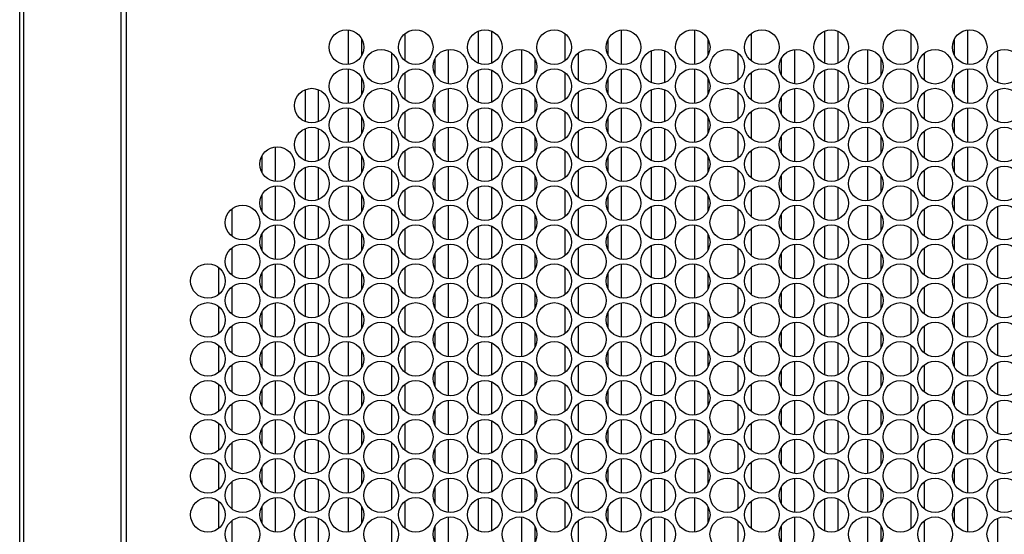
# Model space of a CAD drawing. Header units: inches. Extents: x 0 to 138, y 0 to 106.
# Tile 11 of 23: x 27.99 to 36.95, y 65.74 to 70.42. Entities that reach past the tile are written whole.
import ezdxf

# ---------------------------------------------------------------- set-up
doc = ezdxf.new("R2010")
doc.units = ezdxf.units.IN
doc.header["$LTSCALE"] = 7.5625
doc.header["$MEASUREMENT"] = 0
doc.layers.get('0').update_dxf_attribs({"linetype": 'CONTINUOUS'})

msp = doc.modelspace()

# ---------------------------------------------------------------- linework, layer by layer
at = {"color": 7, "linetype": 'Continuous'}
for p, q in [((27.9923, 29.5706), (27.9923, 73.053)), ((28.0259, 72.9314), (28.0259, 42.805)), ((28.9169, 42.805), (28.9169, 72.8712)), ((28.962, 72.8401), (28.962, 42.805)), ((30.9845, 70.0118), (30.9845, 70.3227)), ((32.1656, 70.0215), (32.1656, 70.3132)), ((32.2837, 70.313), (32.2837, 70.0213)), ((33.4648, 70.3227), (33.4648, 70.0118)), ((34.1341, 70.0118), (34.1341, 70.3227)), ((35.3152, 70.0215), (35.3152, 70.3132)), ((35.4333, 70.313), (35.4333, 70.0213)), ((36.6144, 70.3227), (36.6144, 70.0118)), ((31.1026, 70.2418), (31.1026, 70.0927)), ((31.4963, 70.2892), (31.4963, 70.0453)), ((32.953, 70.0453), (32.953, 70.2892)), ((33.3467, 70.0927), (33.3467, 70.2418)), ((34.2522, 70.2418), (34.2522, 70.0927)), ((34.6459, 70.2892), (34.6459, 70.0453)), ((36.1026, 70.0453), (36.1026, 70.2892)), ((36.4963, 70.0927), (36.4963, 70.2418)), ((31.89, 70.1456), (31.89, 69.8346)), ((32.5593, 69.8346), (32.5593, 70.1455)), ((33.7404, 69.8443), (33.7404, 70.136)), ((33.8585, 70.1359), (33.8585, 69.8442)), ((35.0396, 70.1456), (35.0396, 69.8346)), ((35.7089, 69.8346), (35.7089, 70.1455)), ((36.89, 69.8443), (36.89, 70.136)), ((31.3782, 69.8682), (31.3782, 70.112)), ((31.7719, 69.9155), (31.7719, 70.0646)), ((32.6774, 70.0647), (32.6774, 69.9155)), ((33.0711, 70.112), (33.0711, 69.8681)), ((34.5278, 69.8682), (34.5278, 70.112)), ((34.9215, 69.9155), (34.9215, 70.0646)), ((35.827, 70.0647), (35.827, 69.9155)), ((36.2207, 70.112), (36.2207, 69.8681)), ((30.9845, 69.6574), (30.9845, 69.9684)), ((32.1656, 69.6671), (32.1656, 69.9588)), ((32.2837, 69.9587), (32.2837, 69.667)), ((33.4648, 69.9684), (33.4648, 69.6575)), ((34.1341, 69.6574), (34.1341, 69.9684)), ((35.3152, 69.6671), (35.3152, 69.9588)), ((35.4333, 69.9587), (35.4333, 69.667)), ((36.6144, 69.9684), (36.6144, 69.6575)), ((31.1026, 69.8875), (31.1026, 69.7384)), ((31.4963, 69.9348), (31.4963, 69.691)), ((32.953, 69.691), (32.953, 69.9349)), ((33.3467, 69.7383), (33.3467, 69.8875)), ((34.2522, 69.8875), (34.2522, 69.7384)), ((34.6459, 69.9348), (34.6459, 69.691)), ((36.1026, 69.691), (36.1026, 69.9349)), ((36.4963, 69.7383), (36.4963, 69.8875)), ((30.5908, 69.49), (30.5908, 69.7817)), ((30.7089, 69.7816), (30.7089, 69.4898)), ((31.89, 69.7913), (31.89, 69.4803)), ((32.5593, 69.4803), (32.5593, 69.7912)), ((33.7404, 69.49), (33.7404, 69.7817)), ((33.8585, 69.7816), (33.8585, 69.4898)), ((35.0396, 69.7913), (35.0396, 69.4803)), ((35.7089, 69.4803), (35.7089, 69.7912)), ((36.89, 69.49), (36.89, 69.7817)), ((31.3782, 69.5138), (31.3782, 69.7577)), ((31.7719, 69.5612), (31.7719, 69.7103)), ((32.6774, 69.7103), (32.6774, 69.5612)), ((33.0711, 69.7577), (33.0711, 69.5138)), ((34.5278, 69.5138), (34.5278, 69.7577)), ((34.9215, 69.5612), (34.9215, 69.7103)), ((35.827, 69.7103), (35.827, 69.5612)), ((36.2207, 69.7577), (36.2207, 69.5138)), ((30.9845, 69.3031), (30.9845, 69.614)), ((32.1656, 69.3128), (32.1656, 69.6045)), ((32.2837, 69.6044), (32.2837, 69.3127)), ((33.4648, 69.6141), (33.4648, 69.3031)), ((34.1341, 69.3031), (34.1341, 69.614)), ((35.3152, 69.3128), (35.3152, 69.6045)), ((35.4333, 69.6044), (35.4333, 69.3127)), ((36.6144, 69.6141), (36.6144, 69.3031)), ((31.1026, 69.5332), (31.1026, 69.3841)), ((31.4963, 69.5805), (31.4963, 69.3366)), ((32.953, 69.3367), (32.953, 69.5805)), ((33.3467, 69.384), (33.3467, 69.5331)), ((34.2522, 69.5332), (34.2522, 69.3841)), ((34.6459, 69.5805), (34.6459, 69.3366)), ((36.1026, 69.3367), (36.1026, 69.5805)), ((36.4963, 69.384), (36.4963, 69.5331)), ((30.5908, 69.1356), (30.5908, 69.4273)), ((30.7089, 69.4272), (30.7089, 69.1355)), ((31.89, 69.4369), (31.89, 69.126)), ((32.5593, 69.1259), (32.5593, 69.4369)), ((33.7404, 69.1356), (33.7404, 69.4273)), ((33.8585, 69.4272), (33.8585, 69.1355)), ((35.0396, 69.4369), (35.0396, 69.126)), ((35.7089, 69.1259), (35.7089, 69.4369)), ((36.89, 69.1356), (36.89, 69.4273)), ((31.3782, 69.1595), (31.3782, 69.4034)), ((31.7719, 69.2068), (31.7719, 69.356)), ((32.6774, 69.356), (32.6774, 69.2069)), ((33.0711, 69.4033), (33.0711, 69.1595)), ((34.5278, 69.1595), (34.5278, 69.4034)), ((34.9215, 69.2068), (34.9215, 69.356)), ((35.827, 69.356), (35.827, 69.2069)), ((36.2207, 69.4033), (36.2207, 69.1595)), ((30.3152, 69.2598), (30.3152, 68.9488)), ((30.9845, 68.9488), (30.9845, 69.2597)), ((32.1656, 68.9585), (32.1656, 69.2502)), ((32.2837, 69.2501), (32.2837, 68.9583)), ((33.4648, 69.2598), (33.4648, 68.9488)), ((34.1341, 68.9488), (34.1341, 69.2597)), ((35.3152, 68.9585), (35.3152, 69.2502)), ((35.4333, 69.2501), (35.4333, 68.9583)), ((36.6144, 69.2598), (36.6144, 68.9488)), ((30.1971, 69.0297), (30.1971, 69.1788)), ((31.1026, 69.1789), (31.1026, 69.0297)), ((31.4963, 69.2262), (31.4963, 68.9823)), ((32.953, 68.9823), (32.953, 69.2262)), ((33.3467, 69.0297), (33.3467, 69.1788)), ((34.2522, 69.1789), (34.2522, 69.0297)), ((34.6459, 69.2262), (34.6459, 68.9823)), ((36.1026, 68.9823), (36.1026, 69.2262)), ((36.4963, 69.0297), (36.4963, 69.1788)), ((30.5908, 68.7813), (30.5908, 69.073)), ((30.7089, 69.0729), (30.7089, 68.7812)), ((31.89, 69.0826), (31.89, 68.7716)), ((32.5593, 68.7716), (32.5593, 69.0825)), ((33.7404, 68.7813), (33.7404, 69.073)), ((33.8585, 69.0729), (33.8585, 68.7812)), ((35.0396, 69.0826), (35.0396, 68.7716)), ((35.7089, 68.7716), (35.7089, 69.0825)), ((36.89, 68.7813), (36.89, 69.073)), ((31.3782, 68.8052), (31.3782, 69.049)), ((31.7719, 68.8525), (31.7719, 69.0016)), ((32.6774, 69.0017), (32.6774, 68.8526)), ((33.0711, 69.049), (33.0711, 68.8051)), ((34.5278, 68.8052), (34.5278, 69.049)), ((34.9215, 68.8525), (34.9215, 69.0016)), ((35.827, 69.0017), (35.827, 68.8526)), ((36.2207, 69.049), (36.2207, 68.8051)), ((30.3152, 68.9054), (30.3152, 68.5945)), ((30.9845, 68.5944), (30.9845, 68.9054)), ((32.1656, 68.6041), (32.1656, 68.8959)), ((32.2837, 68.8957), (32.2837, 68.604)), ((33.4648, 68.9054), (33.4648, 68.5945)), ((34.1341, 68.5944), (34.1341, 68.9054)), ((35.3152, 68.6041), (35.3152, 68.8959)), ((35.4333, 68.8957), (35.4333, 68.604)), ((36.6144, 68.9054), (36.6144, 68.5945)), ((30.1971, 68.6753), (30.1971, 68.8245)), ((31.1026, 68.8245), (31.1026, 68.6754)), ((31.4963, 68.8719), (31.4963, 68.628)), ((32.953, 68.628), (32.953, 68.8719)), ((33.3467, 68.6753), (33.3467, 68.8245)), ((34.2522, 68.8245), (34.2522, 68.6754)), ((34.6459, 68.8719), (34.6459, 68.628)), ((36.1026, 68.628), (36.1026, 68.8719)), ((36.4963, 68.6753), (36.4963, 68.8245)), ((30.5908, 68.427), (30.5908, 68.7187)), ((30.7089, 68.7186), (30.7089, 68.4268)), ((31.89, 68.7283), (31.89, 68.4173)), ((32.5593, 68.4173), (32.5593, 68.7282)), ((33.7404, 68.427), (33.7404, 68.7187)), ((33.8585, 68.7186), (33.8585, 68.4268)), ((35.0396, 68.7283), (35.0396, 68.4173)), ((35.7089, 68.4173), (35.7089, 68.7282)), ((36.89, 68.427), (36.89, 68.7187)), ((29.9215, 68.6947), (29.9215, 68.4508)), ((31.3782, 68.4508), (31.3782, 68.6947)), ((31.7719, 68.4982), (31.7719, 68.6473)), ((32.6774, 68.6474), (32.6774, 68.4982)), ((33.0711, 68.6947), (33.0711, 68.4508)), ((34.5278, 68.4508), (34.5278, 68.6947)), ((34.9215, 68.4982), (34.9215, 68.6473)), ((35.827, 68.6474), (35.827, 68.4982)), ((36.2207, 68.6947), (36.2207, 68.4508)), ((30.3152, 68.5511), (30.3152, 68.2401)), ((30.9845, 68.2401), (30.9845, 68.5511)), ((32.1656, 68.2498), (32.1656, 68.5415)), ((32.2837, 68.5414), (32.2837, 68.2497)), ((33.4648, 68.5511), (33.4648, 68.2401)), ((34.1341, 68.2401), (34.1341, 68.5511)), ((35.3152, 68.2498), (35.3152, 68.5415)), ((35.4333, 68.5414), (35.4333, 68.2497)), ((36.6144, 68.5511), (36.6144, 68.2401)), ((30.1971, 68.321), (30.1971, 68.4701)), ((31.1026, 68.4702), (31.1026, 68.3211)), ((31.4963, 68.5175), (31.4963, 68.2737)), ((32.953, 68.2737), (32.953, 68.5175)), ((33.3467, 68.321), (33.3467, 68.4701)), ((34.2522, 68.4702), (34.2522, 68.3211)), ((34.6459, 68.5175), (34.6459, 68.2737)), ((36.1026, 68.2737), (36.1026, 68.5175)), ((36.4963, 68.321), (36.4963, 68.4701)), ((29.9215, 68.3404), (29.9215, 68.0965)), ((30.5908, 68.0726), (30.5908, 68.3644)), ((30.7089, 68.3642), (30.7089, 68.0725)), ((31.3782, 68.0965), (31.3782, 68.3404)), ((31.89, 68.3739), (31.89, 68.063)), ((32.5593, 68.0629), (32.5593, 68.3739)), ((33.0711, 68.3404), (33.0711, 68.0965)), ((33.7404, 68.0726), (33.7404, 68.3644)), ((33.8585, 68.3642), (33.8585, 68.0725)), ((34.5278, 68.0965), (34.5278, 68.3404)), ((35.0396, 68.3739), (35.0396, 68.063)), ((35.7089, 68.0629), (35.7089, 68.3739)), ((36.2207, 68.3404), (36.2207, 68.0965)), ((36.89, 68.0726), (36.89, 68.3644)), ((31.7719, 68.1438), (31.7719, 68.293)), ((32.6774, 68.293), (32.6774, 68.1439)), ((34.9215, 68.1438), (34.9215, 68.293)), ((35.827, 68.293), (35.827, 68.1439)), ((29.8034, 67.9193), (29.8034, 68.1632)), ((30.3152, 68.1968), (30.3152, 67.8858)), ((30.9845, 67.8858), (30.9845, 68.1967)), ((31.4963, 68.1632), (31.4963, 67.9193)), ((32.1656, 67.8955), (32.1656, 68.1872)), ((32.2837, 68.1871), (32.2837, 67.8953)), ((32.953, 67.9193), (32.953, 68.1632)), ((33.4648, 68.1968), (33.4648, 67.8858)), ((34.1341, 67.8858), (34.1341, 68.1967)), ((34.6459, 68.1632), (34.6459, 67.9193)), ((35.3152, 67.8955), (35.3152, 68.1872)), ((35.4333, 68.1871), (35.4333, 67.8953)), ((36.1026, 67.9193), (36.1026, 68.1632)), ((36.6144, 68.1968), (36.6144, 67.8858)), ((30.1971, 67.9667), (30.1971, 68.1158)), ((31.1026, 68.1159), (31.1026, 67.9667)), ((33.3467, 67.9667), (33.3467, 68.1158)), ((34.2522, 68.1159), (34.2522, 67.9667)), ((36.4963, 67.9667), (36.4963, 68.1158)), ((29.9215, 67.986), (29.9215, 67.7422)), ((30.5908, 67.7183), (30.5908, 68.01)), ((30.7089, 68.0099), (30.7089, 67.7182)), ((31.3782, 67.7422), (31.3782, 67.986)), ((31.89, 68.0196), (31.89, 67.7086)), ((32.5593, 67.7086), (32.5593, 68.0196)), ((33.0711, 67.986), (33.0711, 67.7422)), ((33.7404, 67.7183), (33.7404, 68.01)), ((33.8585, 68.0099), (33.8585, 67.7182)), ((34.5278, 67.7422), (34.5278, 67.986)), ((35.0396, 68.0196), (35.0396, 67.7086)), ((35.7089, 67.7086), (35.7089, 68.0196)), ((36.2207, 67.986), (36.2207, 67.7422)), ((36.89, 67.7183), (36.89, 68.01)), ((31.7719, 67.7895), (31.7719, 67.9386)), ((32.6774, 67.9387), (32.6774, 67.7896)), ((34.9215, 67.7895), (34.9215, 67.9386)), ((35.827, 67.9387), (35.827, 67.7896)), ((29.8034, 67.565), (29.8034, 67.8089)), ((30.3152, 67.8424), (30.3152, 67.5315)), ((30.9845, 67.5314), (30.9845, 67.8424)), ((31.4963, 67.8089), (31.4963, 67.565)), ((32.1656, 67.5411), (32.1656, 67.8329)), ((32.2837, 67.8327), (32.2837, 67.541)), ((32.953, 67.565), (32.953, 67.8089)), ((33.4648, 67.8424), (33.4648, 67.5315)), ((34.1341, 67.5314), (34.1341, 67.8424)), ((34.6459, 67.8089), (34.6459, 67.565)), ((35.3152, 67.5411), (35.3152, 67.8329)), ((35.4333, 67.8327), (35.4333, 67.541)), ((36.1026, 67.565), (36.1026, 67.8089)), ((36.6144, 67.8424), (36.6144, 67.5315)), ((30.1971, 67.6123), (30.1971, 67.7615)), ((31.1026, 67.7615), (31.1026, 67.6124)), ((33.3467, 67.6123), (33.3467, 67.7615)), ((34.2522, 67.7615), (34.2522, 67.6124)), ((36.4963, 67.6123), (36.4963, 67.7615)), ((29.9215, 67.6317), (29.9215, 67.3878)), ((30.5908, 67.364), (30.5908, 67.6557)), ((30.7089, 67.6556), (30.7089, 67.3638)), ((31.3782, 67.3878), (31.3782, 67.6317)), ((31.89, 67.6653), (31.89, 67.3543)), ((32.5593, 67.3543), (32.5593, 67.6652)), ((33.0711, 67.6317), (33.0711, 67.3878)), ((33.7404, 67.364), (33.7404, 67.6557)), ((33.8585, 67.6556), (33.8585, 67.3638)), ((34.5278, 67.3878), (34.5278, 67.6317)), ((35.0396, 67.6653), (35.0396, 67.3543)), ((35.7089, 67.3543), (35.7089, 67.6652)), ((36.2207, 67.6317), (36.2207, 67.3878)), ((36.89, 67.364), (36.89, 67.6557)), ((31.7719, 67.4352), (31.7719, 67.5843)), ((32.6774, 67.5844), (32.6774, 67.4352)), ((34.9215, 67.4352), (34.9215, 67.5843)), ((35.827, 67.5844), (35.827, 67.4352)), ((29.8034, 67.2107), (29.8034, 67.4545)), ((30.3152, 67.4881), (30.3152, 67.1771)), ((30.9845, 67.1771), (30.9845, 67.4881)), ((31.4963, 67.4545), (31.4963, 67.2107)), ((32.1656, 67.1868), (32.1656, 67.4785)), ((32.2837, 67.4784), (32.2837, 67.1867)), ((32.953, 67.2107), (32.953, 67.4545)), ((33.4648, 67.4881), (33.4648, 67.1771)), ((34.1341, 67.1771), (34.1341, 67.4881)), ((34.6459, 67.4545), (34.6459, 67.2107)), ((35.3152, 67.1868), (35.3152, 67.4785)), ((35.4333, 67.4784), (35.4333, 67.1867)), ((36.1026, 67.2107), (36.1026, 67.4545)), ((36.6144, 67.4881), (36.6144, 67.1771)), ((30.1971, 67.258), (30.1971, 67.4071)), ((31.1026, 67.4072), (31.1026, 67.2581)), ((33.3467, 67.258), (33.3467, 67.4071)), ((34.2522, 67.4072), (34.2522, 67.2581)), ((36.4963, 67.258), (36.4963, 67.4071)), ((29.9215, 67.2774), (29.9215, 67.0335)), ((30.5908, 67.0096), (30.5908, 67.3014)), ((30.7089, 67.3012), (30.7089, 67.0095)), ((31.3782, 67.0335), (31.3782, 67.2774)), ((31.89, 67.3109), (31.89, 67)), ((32.5593, 66.9999), (32.5593, 67.3109)), ((33.0711, 67.2774), (33.0711, 67.0335)), ((33.7404, 67.0096), (33.7404, 67.3014)), ((33.8585, 67.3012), (33.8585, 67.0095)), ((34.5278, 67.0335), (34.5278, 67.2774)), ((35.0396, 67.3109), (35.0396, 67)), ((35.7089, 66.9999), (35.7089, 67.3109)), ((36.2207, 67.2774), (36.2207, 67.0335)), ((36.89, 67.0096), (36.89, 67.3014)), ((31.7719, 67.0808), (31.7719, 67.23)), ((32.6774, 67.23), (32.6774, 67.0809)), ((34.9215, 67.0808), (34.9215, 67.23)), ((35.827, 67.23), (35.827, 67.0809)), ((29.8034, 66.8563), (29.8034, 67.1002)), ((30.3152, 67.1338), (30.3152, 66.8228)), ((30.9845, 66.8228), (30.9845, 67.1337)), ((31.4963, 67.1002), (31.4963, 66.8563)), ((32.1656, 66.8325), (32.1656, 67.1242)), ((32.2837, 67.1241), (32.2837, 66.8324)), ((32.953, 66.8563), (32.953, 67.1002)), ((33.4648, 67.1338), (33.4648, 66.8228)), ((34.1341, 66.8228), (34.1341, 67.1337)), ((34.6459, 67.1002), (34.6459, 66.8563)), ((35.3152, 66.8325), (35.3152, 67.1242)), ((35.4333, 67.1241), (35.4333, 66.8324)), ((36.1026, 66.8563), (36.1026, 67.1002)), ((36.6144, 67.1338), (36.6144, 66.8228)), ((30.1971, 66.9037), (30.1971, 67.0528)), ((31.1026, 67.0529), (31.1026, 66.9037)), ((33.3467, 66.9037), (33.3467, 67.0528)), ((34.2522, 67.0529), (34.2522, 66.9037)), ((36.4963, 66.9037), (36.4963, 67.0528)), ((29.9215, 66.923), (29.9215, 66.6792)), ((30.5908, 66.6553), (30.5908, 66.947)), ((30.7089, 66.9469), (30.7089, 66.6552)), ((31.3782, 66.6792), (31.3782, 66.9231)), ((31.89, 66.9566), (31.89, 66.6457)), ((32.5593, 66.6456), (32.5593, 66.9566)), ((33.0711, 66.923), (33.0711, 66.6792)), ((33.7404, 66.6553), (33.7404, 66.947)), ((33.8585, 66.9469), (33.8585, 66.6552)), ((34.5278, 66.6792), (34.5278, 66.9231)), ((35.0396, 66.9566), (35.0396, 66.6457)), ((35.7089, 66.6456), (35.7089, 66.9566)), ((36.2207, 66.923), (36.2207, 66.6792)), ((36.89, 66.6553), (36.89, 66.947)), ((31.7719, 66.7265), (31.7719, 66.8756)), ((32.6774, 66.8757), (32.6774, 66.7266)), ((34.9215, 66.7265), (34.9215, 66.8756)), ((35.827, 66.8757), (35.827, 66.7266)), ((29.8034, 66.502), (29.8034, 66.7459)), ((30.3152, 66.7794), (30.3152, 66.4685)), ((30.9845, 66.4684), (30.9845, 66.7794)), ((31.4963, 66.7459), (31.4963, 66.502)), ((32.1656, 66.4781), (32.1656, 66.7699)), ((32.2837, 66.7697), (32.2837, 66.478)), ((32.953, 66.502), (32.953, 66.7459)), ((33.4648, 66.7794), (33.4648, 66.4685)), ((34.1341, 66.4684), (34.1341, 66.7794)), ((34.6459, 66.7459), (34.6459, 66.502)), ((35.3152, 66.4781), (35.3152, 66.7699)), ((35.4333, 66.7697), (35.4333, 66.478)), ((36.1026, 66.502), (36.1026, 66.7459)), ((36.6144, 66.7794), (36.6144, 66.4685)), ((30.1971, 66.5493), (30.1971, 66.6985)), ((31.1026, 66.6985), (31.1026, 66.5494)), ((33.3467, 66.5493), (33.3467, 66.6985)), ((34.2522, 66.6985), (34.2522, 66.5494)), ((36.4963, 66.5493), (36.4963, 66.6985)), ((29.9215, 66.5687), (29.9215, 66.3248)), ((30.5908, 66.301), (30.5908, 66.5927)), ((30.7089, 66.5926), (30.7089, 66.3009)), ((31.3782, 66.3249), (31.3782, 66.5687)), ((31.89, 66.6023), (31.89, 66.2913)), ((32.5593, 66.2913), (32.5593, 66.6022)), ((33.0711, 66.5687), (33.0711, 66.3248)), ((33.7404, 66.301), (33.7404, 66.5927)), ((33.8585, 66.5926), (33.8585, 66.3009)), ((34.5278, 66.3249), (34.5278, 66.5687)), ((35.0396, 66.6023), (35.0396, 66.2913)), ((35.7089, 66.2913), (35.7089, 66.6022)), ((36.2207, 66.5687), (36.2207, 66.3248)), ((36.89, 66.301), (36.89, 66.5927)), ((31.7719, 66.3722), (31.7719, 66.5213)), ((32.6774, 66.5214), (32.6774, 66.3722)), ((34.9215, 66.3722), (34.9215, 66.5213)), ((35.827, 66.5214), (35.827, 66.3722)), ((29.8034, 66.1477), (29.8034, 66.3916)), ((30.3152, 66.4251), (30.3152, 66.1142)), ((30.9845, 66.1141), (30.9845, 66.4251)), ((31.4963, 66.3915), (31.4963, 66.1477)), ((32.1656, 66.1238), (32.1656, 66.4155)), ((32.2837, 66.4154), (32.2837, 66.1237)), ((32.953, 66.1477), (32.953, 66.3916)), ((33.4648, 66.4251), (33.4648, 66.1142)), ((34.1341, 66.1141), (34.1341, 66.4251)), ((34.6459, 66.3915), (34.6459, 66.1477)), ((35.3152, 66.1238), (35.3152, 66.4155)), ((35.4333, 66.4154), (35.4333, 66.1237)), ((36.1026, 66.1477), (36.1026, 66.3916)), ((36.6144, 66.4251), (36.6144, 66.1142)), ((30.1971, 66.195), (30.1971, 66.3441)), ((31.1026, 66.3442), (31.1026, 66.1951)), ((33.3467, 66.195), (33.3467, 66.3441)), ((34.2522, 66.3442), (34.2522, 66.1951)), ((36.4963, 66.195), (36.4963, 66.3441)), ((29.9215, 66.2144), (29.9215, 65.9705)), ((30.5908, 65.9466), (30.5908, 66.2384)), ((30.7089, 66.2382), (30.7089, 65.9465)), ((31.3782, 65.9705), (31.3782, 66.2144)), ((31.89, 66.2479), (31.89, 65.937)), ((32.5593, 65.9369), (32.5593, 66.2479)), ((33.0711, 66.2144), (33.0711, 65.9705)), ((33.7404, 65.9466), (33.7404, 66.2384)), ((33.8585, 66.2382), (33.8585, 65.9465)), ((34.5278, 65.9705), (34.5278, 66.2144)), ((35.0396, 66.2479), (35.0396, 65.937)), ((35.7089, 65.9369), (35.7089, 66.2479)), ((36.2207, 66.2144), (36.2207, 65.9705)), ((36.89, 65.9466), (36.89, 66.2384)), ((31.7719, 66.0179), (31.7719, 66.167)), ((32.6774, 66.167), (32.6774, 66.0179)), ((34.9215, 66.0179), (34.9215, 66.167)), ((35.827, 66.167), (35.827, 66.0179)), ((29.8034, 65.7934), (29.8034, 66.0372)), ((30.3152, 66.0708), (30.3152, 65.7598)), ((30.9845, 65.7598), (30.9845, 66.0707)), ((31.4963, 66.0372), (31.4963, 65.7933)), ((32.1656, 65.7695), (32.1656, 66.0612)), ((32.2837, 66.0611), (32.2837, 65.7694)), ((32.953, 65.7934), (32.953, 66.0372)), ((33.4648, 66.0708), (33.4648, 65.7598)), ((34.1341, 65.7598), (34.1341, 66.0707)), ((34.6459, 66.0372), (34.6459, 65.7933)), ((35.3152, 65.7695), (35.3152, 66.0612)), ((35.4333, 66.0611), (35.4333, 65.7694)), ((36.1026, 65.7934), (36.1026, 66.0372)), ((36.6144, 66.0708), (36.6144, 65.7598)), ((30.1971, 65.8407), (30.1971, 65.9898)), ((31.1026, 65.9899), (31.1026, 65.8407)), ((33.3467, 65.8407), (33.3467, 65.9898)), ((34.2522, 65.9899), (34.2522, 65.8407)), ((36.4963, 65.8407), (36.4963, 65.9898)), ((29.9215, 65.86), (29.9215, 65.6162)), ((30.5908, 65.5923), (30.5908, 65.884)), ((30.7089, 65.8839), (30.7089, 65.5922)), ((31.3782, 65.6162), (31.3782, 65.8601)), ((31.89, 65.8936), (31.89, 65.5827)), ((32.5593, 65.5826), (32.5593, 65.8936)), ((33.0711, 65.86), (33.0711, 65.6162)), ((33.7404, 65.5923), (33.7404, 65.884)), ((33.8585, 65.8839), (33.8585, 65.5922)), ((34.5278, 65.6162), (34.5278, 65.8601)), ((35.0396, 65.8936), (35.0396, 65.5827)), ((35.7089, 65.5826), (35.7089, 65.8936)), ((36.2207, 65.86), (36.2207, 65.6162)), ((36.89, 65.5923), (36.89, 65.884)), ((31.7719, 65.6635), (31.7719, 65.8127)), ((32.6774, 65.8127), (32.6774, 65.6636)), ((34.9215, 65.6635), (34.9215, 65.8127)), ((35.827, 65.8127), (35.827, 65.6636))]:
    msp.add_line(p, q, dxfattribs=at)
for centre in [(30.9648, 70.1673), (31.5947, 70.1673), (32.2246, 70.1673), (32.8545, 70.1673), (33.4845, 70.1673), (34.1144, 70.1673), (34.7443, 70.1673), (35.3742, 70.1673), (36.0041, 70.1673), (36.6341, 70.1673), (31.2797, 69.9901), (31.9097, 69.9901), (32.5396, 69.9901), (33.1695, 69.9901), (33.7994, 69.9901), (34.4293, 69.9901), (35.0593, 69.9901), (35.6892, 69.9901), (36.3191, 69.9901), (36.949, 69.9901), (30.9648, 69.8129), (31.5947, 69.8129), (32.2246, 69.8129), (32.8545, 69.8129), (33.4845, 69.8129), (34.1144, 69.8129), (34.7443, 69.8129), (35.3742, 69.8129), (36.0041, 69.8129), (36.6341, 69.8129), (30.6498, 69.6358), (31.2797, 69.6358), (31.9097, 69.6358), (32.5396, 69.6358), (33.1695, 69.6358), (33.7994, 69.6358), (34.4293, 69.6358), (35.0593, 69.6358), (35.6892, 69.6358), (36.3191, 69.6358), (36.949, 69.6358), (30.9648, 69.4586), (31.5947, 69.4586), (32.2246, 69.4586), (32.8545, 69.4586), (33.4845, 69.4586), (34.1144, 69.4586), (34.7443, 69.4586), (35.3742, 69.4586), (36.0041, 69.4586), (36.6341, 69.4586), (30.6498, 69.2814), (31.2797, 69.2814), (31.9097, 69.2814), (32.5396, 69.2814), (33.1695, 69.2814), (33.7994, 69.2814), (34.4293, 69.2814), (35.0593, 69.2814), (35.6892, 69.2814), (36.3191, 69.2814), (36.949, 69.2814), (30.3349, 69.1043), (30.9648, 69.1043), (31.5947, 69.1043), (32.2246, 69.1043), (32.8545, 69.1043), (33.4845, 69.1043), (34.1144, 69.1043), (34.7443, 69.1043), (35.3742, 69.1043), (36.0041, 69.1043), (36.6341, 69.1043), (30.6498, 68.9271), (31.2797, 68.9271), (31.9097, 68.9271), (32.5396, 68.9271), (33.1695, 68.9271), (33.7994, 68.9271), (34.4293, 68.9271), (35.0593, 68.9271), (35.6892, 68.9271), (36.3191, 68.9271), (36.949, 68.9271), (30.3349, 68.7499), (30.9648, 68.7499), (31.5947, 68.7499), (32.2246, 68.7499), (32.8545, 68.7499), (33.4845, 68.7499), (34.1144, 68.7499), (34.7443, 68.7499), (35.3742, 68.7499), (36.0041, 68.7499), (36.6341, 68.7499), (30.0199, 68.5728), (30.6498, 68.5728), (31.2797, 68.5728), (31.9097, 68.5728), (32.5396, 68.5728), (33.1695, 68.5728), (33.7994, 68.5728), (34.4293, 68.5728), (35.0593, 68.5728), (35.6892, 68.5728), (36.3191, 68.5728), (36.949, 68.5728), (30.3349, 68.3956), (30.9648, 68.3956), (31.5947, 68.3956), (32.2246, 68.3956), (32.8545, 68.3956), (33.4845, 68.3956), (34.1144, 68.3956), (34.7443, 68.3956), (35.3742, 68.3956), (36.0041, 68.3956), (36.6341, 68.3956), (30.0199, 68.2184), (30.6498, 68.2184), (31.2797, 68.2184), (31.9097, 68.2184), (32.5396, 68.2184), (33.1695, 68.2184), (33.7994, 68.2184), (34.4293, 68.2184), (35.0593, 68.2184), (35.6892, 68.2184), (36.3191, 68.2184), (36.949, 68.2184), (29.7049, 68.0413), (30.3349, 68.0413), (30.9648, 68.0413), (31.5947, 68.0413), (32.2246, 68.0413), (32.8545, 68.0413), (33.4845, 68.0413), (34.1144, 68.0413), (34.7443, 68.0413), (35.3742, 68.0413), (36.0041, 68.0413), (36.6341, 68.0413), (30.0199, 67.8641), (30.6498, 67.8641), (31.2797, 67.8641), (31.9097, 67.8641), (32.5396, 67.8641), (33.1695, 67.8641), (33.7994, 67.8641), (34.4293, 67.8641), (35.0593, 67.8641), (35.6892, 67.8641), (36.3191, 67.8641), (36.949, 67.8641), (29.7049, 67.6869), (30.3349, 67.6869), (30.9648, 67.6869), (31.5947, 67.6869), (32.2246, 67.6869), (32.8545, 67.6869), (33.4845, 67.6869), (34.1144, 67.6869), (34.7443, 67.6869), (35.3742, 67.6869), (36.0041, 67.6869), (36.6341, 67.6869), (30.0199, 67.5098), (30.6498, 67.5098), (31.2797, 67.5098), (31.9097, 67.5098), (32.5396, 67.5098), (33.1695, 67.5098), (33.7994, 67.5098), (34.4293, 67.5098), (35.0593, 67.5098), (35.6892, 67.5098), (36.3191, 67.5098), (36.949, 67.5098), (29.7049, 67.3326), (30.3349, 67.3326), (30.9648, 67.3326), (31.5947, 67.3326), (32.2246, 67.3326), (32.8545, 67.3326), (33.4845, 67.3326), (34.1144, 67.3326), (34.7443, 67.3326), (35.3742, 67.3326), (36.0041, 67.3326), (36.6341, 67.3326), (30.0199, 67.1554), (30.6498, 67.1554), (31.2797, 67.1554), (31.9097, 67.1554), (32.5396, 67.1554), (33.1695, 67.1554), (33.7994, 67.1554), (34.4293, 67.1554), (35.0593, 67.1554), (35.6892, 67.1554), (36.3191, 67.1554), (36.949, 67.1554), (29.7049, 66.9783), (30.3349, 66.9783), (30.9648, 66.9783), (31.5947, 66.9783), (32.2246, 66.9783), (32.8545, 66.9783), (33.4845, 66.9783), (34.1144, 66.9783), (34.7443, 66.9783), (35.3742, 66.9783), (36.0041, 66.9783), (36.6341, 66.9783), (30.0199, 66.8011), (30.6498, 66.8011), (31.2797, 66.8011), (31.9097, 66.8011), (32.5396, 66.8011), (33.1695, 66.8011), (33.7994, 66.8011), (34.4293, 66.8011), (35.0593, 66.8011), (35.6892, 66.8011), (36.3191, 66.8011), (36.949, 66.8011), (29.7049, 66.6239), (30.3349, 66.6239), (30.9648, 66.6239), (31.5947, 66.6239), (32.2246, 66.6239), (32.8545, 66.6239), (33.4845, 66.6239), (34.1144, 66.6239), (34.7443, 66.6239), (35.3742, 66.6239), (36.0041, 66.6239), (36.6341, 66.6239), (30.0199, 66.4468), (30.6498, 66.4468), (31.2797, 66.4468), (31.9097, 66.4468), (32.5396, 66.4468), (33.1695, 66.4468), (33.7994, 66.4468), (34.4293, 66.4468), (35.0593, 66.4468), (35.6892, 66.4468), (36.3191, 66.4468), (36.949, 66.4468), (29.7049, 66.2696), (30.3349, 66.2696), (30.9648, 66.2696), (31.5947, 66.2696), (32.2246, 66.2696), (32.8545, 66.2696), (33.4845, 66.2696), (34.1144, 66.2696), (34.7443, 66.2696), (35.3742, 66.2696), (36.0041, 66.2696), (36.6341, 66.2696), (30.0199, 66.0924), (30.6498, 66.0924), (31.2797, 66.0924), (31.9097, 66.0924), (32.5396, 66.0924), (33.1695, 66.0924), (33.7994, 66.0924), (34.4293, 66.0924), (35.0593, 66.0924), (35.6892, 66.0924), (36.3191, 66.0924), (36.949, 66.0924), (29.7049, 65.9153), (30.3349, 65.9153), (30.9648, 65.9153), (31.5947, 65.9153), (32.2246, 65.9153), (32.8545, 65.9153), (33.4845, 65.9153), (34.1144, 65.9153), (34.7443, 65.9153), (35.3742, 65.9153), (36.0041, 65.9153), (36.6341, 65.9153), (30.0199, 65.7381), (30.6498, 65.7381), (31.2797, 65.7381), (31.9097, 65.7381), (32.5396, 65.7381), (33.1695, 65.7381), (33.7994, 65.7381), (34.4293, 65.7381), (35.0593, 65.7381), (35.6892, 65.7381), (36.3191, 65.7381), (36.949, 65.7381)]:
    msp.add_circle(centre, 0.1575, dxfattribs=at)

doc.saveas('drawing.dxf')
